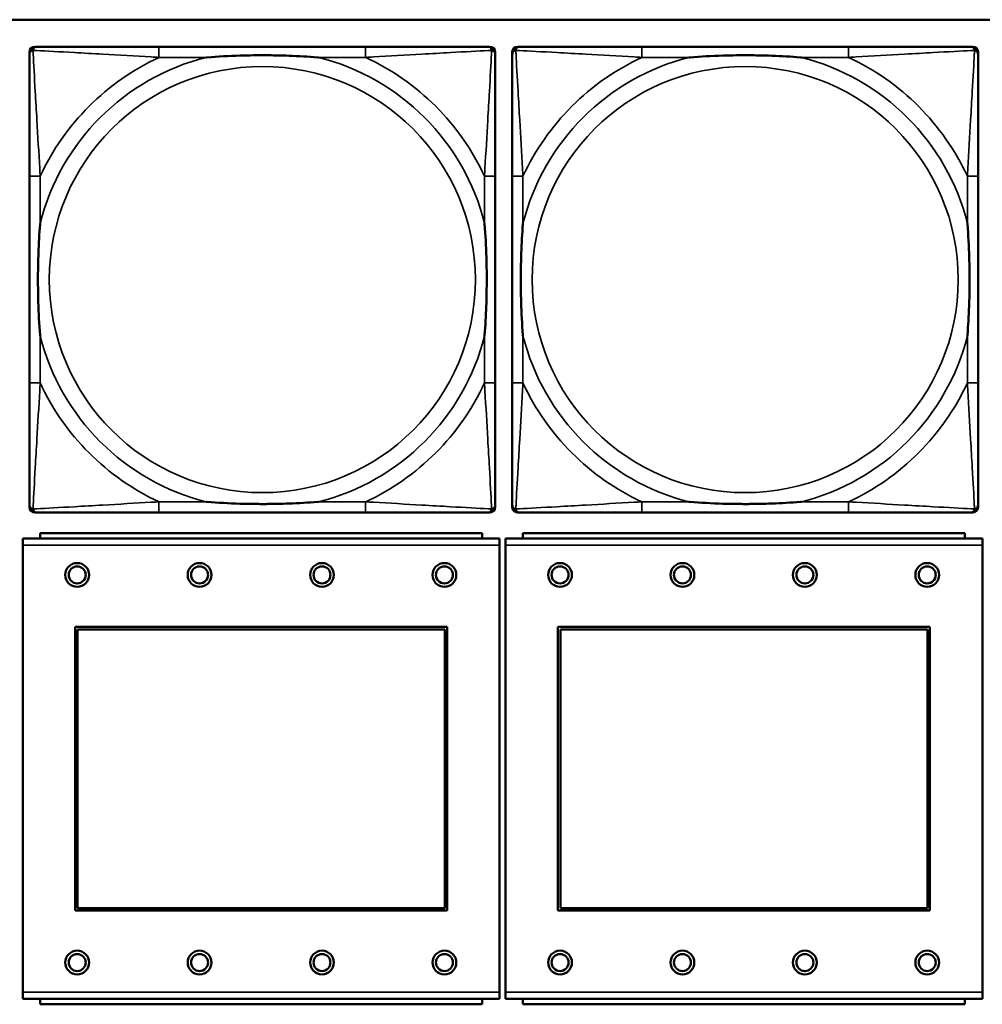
# Model space of a CAD drawing. Header units: inches. Extents: x 23.7 to 69.9, y 6 to 64.2.
# Tile 17 of 158: x 48.8 to 50.2, y 10.9 to 12.3. Entities that reach past the tile are written whole.
import ezdxf

# ---------------------------------------------------------------- set-up
doc = ezdxf.new("R2010")
doc.units = ezdxf.units.IN
doc.header["$MEASUREMENT"] = 0
doc.layers.add('Visible (ANSI)', color=7, linetype='Continuous', lineweight=50)
doc.layers.add('Visible Narrow (ANSI)', color=7, linetype='Continuous', lineweight=35)

msp = doc.modelspace()

# ---------------------------------------------------------------- linework, layer by layer
at = {"layer": 'Visible (ANSI)'}
for p, q in [((47.3347, 12.3368), (58.7487, 12.3368)), ((48.8025, 12.2971), (48.8065, 12.2971)), ((49.2891, 12.2971), (48.9852, 12.2971)), ((49.4679, 12.2971), (49.4718, 12.2971)), ((49.5125, 12.2971), (49.5165, 12.2971)), ((49.9991, 12.2971), (49.6952, 12.2971)), ((50.1779, 12.2971), (50.1818, 12.2971)), ((48.7946, 11.6199), (48.7946, 12.2892)), ((49.4797, 12.2892), (49.4797, 12.2853)), ((49.5046, 11.6199), (49.5046, 12.2892)), ((50.1897, 12.2892), (50.1897, 12.2853)), ((48.7947, 12.1065), (48.7947, 11.8026)), ((49.4797, 11.8026), (49.4797, 12.1065)), ((49.5047, 12.1065), (49.5047, 11.8026)), ((50.1897, 11.8026), (50.1897, 12.1065)), ((49.4797, 11.6239), (49.4797, 11.6199)), ((50.1897, 11.6239), (50.1897, 11.6199)), ((49.4718, 11.6121), (48.8025, 11.6121)), ((48.9852, 11.6121), (49.2891, 11.6121)), ((50.1818, 11.6121), (49.5125, 11.6121)), ((49.6952, 11.6121), (49.9991, 11.6121)), ((49.4859, 11.5739), (48.7849, 11.5739)), ((48.7849, 11.5639), (48.7849, 11.5739)), ((49.4604, 11.5819), (48.8104, 11.5819)), ((48.8104, 11.5739), (48.8104, 11.5819)), ((49.4604, 11.5819), (49.4604, 11.5739)), ((49.4859, 11.5739), (49.4859, 11.5639)), ((50.1959, 11.5739), (49.4949, 11.5739)), ((49.4949, 11.5639), (49.4949, 11.5739)), ((50.1704, 11.5819), (49.5204, 11.5819)), ((49.5204, 11.5739), (49.5204, 11.5819)), ((50.1704, 11.5819), (50.1704, 11.5739)), ((50.1959, 11.5739), (50.1959, 11.5639)), ((48.7849, 11.5639), (48.7849, 10.9069)), ((49.4859, 10.9069), (49.4859, 11.5639)), ((49.4949, 11.5639), (49.4949, 10.9069)), ((50.1959, 10.9069), (50.1959, 11.5639)), ((48.8619, 11.0269), (48.8619, 11.4439)), ((48.8619, 11.4439), (49.4089, 11.4439)), ((48.8655, 11.4403), (49.4053, 11.4403)), ((48.8655, 11.0305), (48.8655, 11.4403)), ((49.4053, 11.4403), (49.4053, 11.0305)), ((49.4089, 11.4439), (49.4089, 11.0269)), ((49.5719, 11.0269), (49.5719, 11.4439)), ((49.5719, 11.4439), (50.1189, 11.4439)), ((49.5755, 11.4403), (50.1153, 11.4403)), ((49.5755, 11.0305), (49.5755, 11.4403)), ((50.1153, 11.4403), (50.1153, 11.0305)), ((50.1189, 11.4439), (50.1189, 11.0269)), ((49.4089, 11.0269), (48.8619, 11.0269)), ((49.4053, 11.0305), (48.8655, 11.0305)), ((50.1189, 11.0269), (49.5719, 11.0269)), ((50.1153, 11.0305), (49.5755, 11.0305)), ((48.7849, 10.8969), (48.7849, 10.9069)), ((49.4859, 10.9069), (49.4859, 10.8969)), ((49.4949, 10.8969), (49.4949, 10.9069)), ((50.1959, 10.9069), (50.1959, 10.8969)), ((48.7849, 10.8969), (49.4859, 10.8969)), ((48.8104, 10.8969), (48.8104, 10.8889)), ((49.4604, 10.8889), (48.8104, 10.8889)), ((49.4604, 10.8889), (49.4604, 10.8969)), ((49.4949, 10.8969), (50.1959, 10.8969)), ((49.5204, 10.8969), (49.5204, 10.8889)), ((50.1704, 10.8889), (49.5204, 10.8889)), ((50.1704, 10.8889), (50.1704, 10.8969))]:
    msp.add_line(p, q, dxfattribs=at)
for centre, radius in [((48.8649, 11.5203), 0.0175), ((48.8649, 11.5203), 0.0125), ((49.0449, 11.5203), 0.0175), ((49.0449, 11.5203), 0.0125), ((49.2249, 11.5203), 0.0175), ((49.2249, 11.5203), 0.0125), ((49.4049, 11.5203), 0.0175), ((49.4049, 11.5203), 0.0125), ((49.5749, 11.5203), 0.0175), ((49.5749, 11.5203), 0.0125), ((49.7549, 11.5203), 0.0175), ((49.7549, 11.5203), 0.0125), ((49.9349, 11.5203), 0.0175), ((49.9349, 11.5203), 0.0125), ((50.1149, 11.5203), 0.0175), ((50.1149, 11.5203), 0.0125), ((48.8649, 10.9503), 0.0175), ((48.8649, 10.9503), 0.0125), ((49.0449, 10.9503), 0.0175), ((49.0449, 10.9503), 0.0125), ((49.2249, 10.9503), 0.0175), ((49.2249, 10.9503), 0.0125), ((49.4049, 10.9503), 0.0175), ((49.4049, 10.9503), 0.0125), ((49.5749, 10.9503), 0.0175), ((49.5749, 10.9503), 0.0125), ((49.7549, 10.9503), 0.0175), ((49.7549, 10.9503), 0.0125), ((49.9349, 10.9503), 0.0175), ((49.9349, 10.9503), 0.0125), ((50.1149, 10.9503), 0.0175), ((50.1149, 10.9503), 0.0125)]:
    msp.add_circle(centre, radius, dxfattribs=at)
for centre, radius, start, end in [((48.8025, 12.2892), 0.00787, 90, 180), ((48.8065, 12.2853), 0.0118, 90, 180), ((49.4679, 12.2853), 0.0118, 0, 90), ((49.4718, 12.2892), 0.00787, 0, 90), ((49.5125, 12.2892), 0.00787, 90, 180), ((49.5165, 12.2853), 0.0118, 90, 180), ((50.1779, 12.2853), 0.0118, 0, 90), ((50.1818, 12.2892), 0.00787, 0, 90), ((48.8025, 11.6199), 0.00787, 180, 270), ((48.8065, 11.6239), 0.0118, 180, 270), ((49.4679, 11.6239), 0.0118, 270, 360), ((49.4718, 11.6199), 0.00787, 270, 0), ((49.5125, 11.6199), 0.00787, 180, 270), ((49.5165, 11.6239), 0.0118, 180, 270), ((50.1779, 11.6239), 0.0118, 270, 360), ((50.1818, 11.6199), 0.00787, 270, 0)]:
    msp.add_arc(centre, radius, start, end, dxfattribs=at)
for points, knots in [([(48.9852, 12.2971), (48.9816, 12.2971), (48.978, 12.2971), (48.9744, 12.2971), (48.9412, 12.2971), (48.9075, 12.2971), (48.8767, 12.2971), (48.8497, 12.2971), (48.8242, 12.2971), (48.8107, 12.2971), (48.8091, 12.2971), (48.8077, 12.2971), (48.8065, 12.2971)], [0, 0, 0, 0, 0.0272471, 0.0272471, 0.0272471, 0.2790553, 0.2790553, 0.2790553, 0.4988354, 0.4988354, 0.4988354, 0.5252205, 0.5252205, 0.5252205, 0.5252205]), ([(49.4679, 12.2971), (49.453, 12.2971), (49.4114, 12.2971), (49.3707, 12.2971), (49.3442, 12.2971), (49.3164, 12.2971), (49.2891, 12.2971)], [-0.5252205, -0.5252205, -0.5252205, -0.5252205, -0.20743, -0.20743, -0.20743, 0, 0, 0, 0]), ([(49.6952, 12.2971), (49.6916, 12.2971), (49.688, 12.2971), (49.6844, 12.2971), (49.6512, 12.2971), (49.6175, 12.2971), (49.5867, 12.2971), (49.5597, 12.2971), (49.5342, 12.2971), (49.5207, 12.2971), (49.5191, 12.2971), (49.5177, 12.2971), (49.5165, 12.2971)], [0, 0, 0, 0, 0.0272471, 0.0272471, 0.0272471, 0.2790553, 0.2790553, 0.2790553, 0.4988354, 0.4988354, 0.4988354, 0.5252205, 0.5252205, 0.5252205, 0.5252205]), ([(50.1779, 12.2971), (50.163, 12.2971), (50.1214, 12.2971), (50.0807, 12.2971), (50.0542, 12.2971), (50.0264, 12.2971), (49.9991, 12.2971)], [-0.5252205, -0.5252205, -0.5252205, -0.5252205, -0.20743, -0.20743, -0.20743, 0, 0, 0, 0]), ([(48.7947, 12.2853), (48.7947, 12.2704), (48.7947, 12.2288), (48.7947, 12.1882), (48.7947, 12.1616), (48.7947, 12.1338), (48.7947, 12.1065)], [-0.5252205, -0.5252205, -0.5252205, -0.5252205, -0.20743, -0.20743, -0.20743, 0, 0, 0, 0]), ([(49.0544, 12.2813), (49.0549, 12.2814), (49.0553, 12.2814), (49.0718, 12.2827), (49.0879, 12.2835), (49.1108, 12.2842), (49.1175, 12.2844), (49.1267, 12.2845), (49.1292, 12.2845), (49.1332, 12.2845), (49.1348, 12.2845), (49.138, 12.2845), (49.1395, 12.2845), (49.1431, 12.2845), (49.1451, 12.2845), (49.1513, 12.2844), (49.1554, 12.2844), (49.1652, 12.2842), (49.1708, 12.284), (49.1905, 12.2833), (49.2046, 12.2825), (49.219, 12.2814), (49.2195, 12.2814), (49.2199, 12.2813)], [-0.416114, -0.416114, -0.416114, -0.416114, -0.4127691, -0.4127691, -0.2896446, -0.2896446, -0.2388934, -0.2388934, -0.2201881, -0.2201881, -0.2080204, -0.2080204, -0.196499, -0.196499, -0.1809939, -0.1809939, -0.149741, -0.149741, -0.1073162, -0.1073162, 0, 0, 0.0033356, 0.0033356, 0.0033356, 0.0033356]), ([(49.4797, 12.1065), (49.4797, 12.1101), (49.4797, 12.1137), (49.4797, 12.1173), (49.4797, 12.1505), (49.4797, 12.1842), (49.4797, 12.2151), (49.4797, 12.242), (49.4797, 12.2676), (49.4797, 12.281), (49.4797, 12.2826), (49.4797, 12.284), (49.4797, 12.2853)], [0, 0, 0, 0, 0.0272471, 0.0272471, 0.0272471, 0.2790553, 0.2790553, 0.2790553, 0.4988354, 0.4988354, 0.4988354, 0.5252205, 0.5252205, 0.5252205, 0.5252205]), ([(49.5047, 12.2853), (49.5047, 12.2704), (49.5047, 12.2288), (49.5047, 12.1882), (49.5047, 12.1616), (49.5047, 12.1338), (49.5047, 12.1065)], [-0.5252205, -0.5252205, -0.5252205, -0.5252205, -0.20743, -0.20743, -0.20743, 0, 0, 0, 0]), ([(49.7644, 12.2813), (49.7649, 12.2814), (49.7653, 12.2814), (49.7818, 12.2827), (49.7979, 12.2835), (49.8208, 12.2842), (49.8275, 12.2844), (49.8367, 12.2845), (49.8392, 12.2845), (49.8432, 12.2845), (49.8448, 12.2845), (49.848, 12.2845), (49.8495, 12.2845), (49.8531, 12.2845), (49.8551, 12.2845), (49.8613, 12.2844), (49.8654, 12.2844), (49.8752, 12.2842), (49.8808, 12.284), (49.9005, 12.2833), (49.9146, 12.2825), (49.929, 12.2814), (49.9295, 12.2814), (49.9299, 12.2813)], [-0.416114, -0.416114, -0.416114, -0.416114, -0.4127691, -0.4127691, -0.2896446, -0.2896446, -0.2388934, -0.2388934, -0.2201881, -0.2201881, -0.2080204, -0.2080204, -0.196499, -0.196499, -0.1809939, -0.1809939, -0.149741, -0.149741, -0.1073162, -0.1073162, 0, 0, 0.0033356, 0.0033356, 0.0033356, 0.0033356]), ([(50.1897, 12.1065), (50.1897, 12.1101), (50.1897, 12.1137), (50.1897, 12.1173), (50.1897, 12.1505), (50.1897, 12.1842), (50.1897, 12.2151), (50.1897, 12.242), (50.1897, 12.2676), (50.1897, 12.281), (50.1897, 12.2826), (50.1897, 12.284), (50.1897, 12.2853)], [0, 0, 0, 0, 0.0272471, 0.0272471, 0.0272471, 0.2790553, 0.2790553, 0.2790553, 0.4988354, 0.4988354, 0.4988354, 0.5252205, 0.5252205, 0.5252205, 0.5252205]), ([(48.8104, 11.8718), (48.8104, 11.8723), (48.8103, 11.8727), (48.8091, 11.8892), (48.8082, 11.9053), (48.8075, 11.9282), (48.8074, 11.9349), (48.8073, 11.9441), (48.8072, 11.9466), (48.8072, 11.9507), (48.8072, 11.9523), (48.8072, 11.9554), (48.8072, 11.9569), (48.8072, 11.9605), (48.8072, 11.9625), (48.8073, 11.9687), (48.8074, 11.9728), (48.8076, 11.9826), (48.8077, 11.9882), (48.8085, 12.0079), (48.8092, 12.022), (48.8103, 12.0365), (48.8104, 12.0369), (48.8104, 12.0373)], [-0.416114, -0.416114, -0.416114, -0.416114, -0.4127691, -0.4127691, -0.2896446, -0.2896446, -0.2388934, -0.2388934, -0.2201881, -0.2201881, -0.2080204, -0.2080204, -0.196499, -0.196499, -0.1809939, -0.1809939, -0.149741, -0.149741, -0.1073162, -0.1073162, 0, 0, 0.0033356, 0.0033356, 0.0033356, 0.0033356]), ([(49.4639, 12.0373), (49.464, 12.0369), (49.464, 12.0365), (49.4652, 12.0199), (49.4661, 12.0039), (49.4668, 11.9809), (49.467, 11.9742), (49.4671, 11.9651), (49.4671, 11.9626), (49.4671, 11.9585), (49.4671, 11.9569), (49.4671, 11.9538), (49.4671, 11.9522), (49.4671, 11.9487), (49.4671, 11.9466), (49.467, 11.9405), (49.467, 11.9363), (49.4668, 11.9266), (49.4666, 11.921), (49.4659, 11.9012), (49.4651, 11.8872), (49.464, 11.8727), (49.464, 11.8723), (49.4639, 11.8718)], [-0.416114, -0.416114, -0.416114, -0.416114, -0.4127691, -0.4127691, -0.2896446, -0.2896446, -0.2388934, -0.2388934, -0.2201881, -0.2201881, -0.2080204, -0.2080204, -0.196499, -0.196499, -0.1809939, -0.1809939, -0.149741, -0.149741, -0.1073162, -0.1073162, 0, 0, 0.0033356, 0.0033356, 0.0033356, 0.0033356]), ([(49.5204, 11.8718), (49.5204, 11.8723), (49.5203, 11.8727), (49.5191, 11.8892), (49.5182, 11.9053), (49.5175, 11.9282), (49.5174, 11.9349), (49.5173, 11.9441), (49.5172, 11.9466), (49.5172, 11.9507), (49.5172, 11.9523), (49.5172, 11.9554), (49.5172, 11.9569), (49.5172, 11.9605), (49.5172, 11.9625), (49.5173, 11.9687), (49.5174, 11.9728), (49.5176, 11.9826), (49.5177, 11.9882), (49.5185, 12.0079), (49.5192, 12.022), (49.5203, 12.0365), (49.5204, 12.0369), (49.5204, 12.0373)], [-0.416114, -0.416114, -0.416114, -0.416114, -0.4127691, -0.4127691, -0.2896446, -0.2896446, -0.2388934, -0.2388934, -0.2201881, -0.2201881, -0.2080204, -0.2080204, -0.196499, -0.196499, -0.1809939, -0.1809939, -0.149741, -0.149741, -0.1073162, -0.1073162, 0, 0, 0.0033356, 0.0033356, 0.0033356, 0.0033356]), ([(50.1739, 12.0373), (50.174, 12.0369), (50.174, 12.0365), (50.1752, 12.0199), (50.1761, 12.0039), (50.1768, 11.9809), (50.177, 11.9742), (50.1771, 11.9651), (50.1771, 11.9626), (50.1771, 11.9585), (50.1771, 11.9569), (50.1771, 11.9538), (50.1771, 11.9522), (50.1771, 11.9487), (50.1771, 11.9466), (50.177, 11.9405), (50.177, 11.9363), (50.1768, 11.9266), (50.1766, 11.921), (50.1759, 11.9012), (50.1751, 11.8872), (50.174, 11.8727), (50.174, 11.8723), (50.1739, 11.8718)], [-0.416114, -0.416114, -0.416114, -0.416114, -0.4127691, -0.4127691, -0.2896446, -0.2896446, -0.2388934, -0.2388934, -0.2201881, -0.2201881, -0.2080204, -0.2080204, -0.196499, -0.196499, -0.1809939, -0.1809939, -0.149741, -0.149741, -0.1073162, -0.1073162, 0, 0, 0.0033356, 0.0033356, 0.0033356, 0.0033356]), ([(48.7947, 11.8026), (48.7947, 11.7754), (48.7947, 11.7475), (48.7947, 11.721), (48.7947, 11.6804), (48.7947, 11.6388), (48.7947, 11.6239)], [3.9382945, 3.9382945, 3.9382945, 3.9382945, 4.1457245, 4.1457245, 4.1457245, 4.463515, 4.463515, 4.463515, 4.463515]), ([(49.4797, 11.6239), (49.4797, 11.6388), (49.4797, 11.6804), (49.4797, 11.721), (49.4797, 11.7475), (49.4797, 11.7754), (49.4797, 11.8026)], [-0.5252205, -0.5252205, -0.5252205, -0.5252205, -0.20743, -0.20743, -0.20743, 0, 0, 0, 0]), ([(49.5047, 11.8026), (49.5047, 11.7754), (49.5047, 11.7475), (49.5047, 11.721), (49.5047, 11.6804), (49.5047, 11.6388), (49.5047, 11.6239)], [3.9382945, 3.9382945, 3.9382945, 3.9382945, 4.1457245, 4.1457245, 4.1457245, 4.463515, 4.463515, 4.463515, 4.463515]), ([(50.1897, 11.6239), (50.1897, 11.6388), (50.1897, 11.6804), (50.1897, 11.721), (50.1897, 11.7475), (50.1897, 11.7754), (50.1897, 11.8026)], [-0.5252205, -0.5252205, -0.5252205, -0.5252205, -0.20743, -0.20743, -0.20743, 0, 0, 0, 0]), ([(49.2199, 11.6278), (49.2195, 11.6278), (49.219, 11.6277), (49.2046, 11.6267), (49.1905, 11.6259), (49.1708, 11.6251), (49.1652, 11.625), (49.1554, 11.6248), (49.1513, 11.6247), (49.1451, 11.6247), (49.1431, 11.6246), (49.1395, 11.6246), (49.138, 11.6246), (49.1348, 11.6246), (49.1332, 11.6246), (49.1292, 11.6247), (49.1267, 11.6247), (49.1175, 11.6248), (49.1108, 11.6249), (49.0879, 11.6256), (49.0718, 11.6265), (49.0553, 11.6277), (49.0549, 11.6278), (49.0544, 11.6278)], [-0.4149464, -0.4149464, -0.4149464, -0.4149464, -0.41162, -0.41162, -0.3046026, -0.3046026, -0.2622958, -0.2622958, -0.23113, -0.23113, -0.215668, -0.215668, -0.2041787, -0.2041787, -0.1920448, -0.1920448, -0.1733916, -0.1733916, -0.1227817, -0.1227817, 0, 0, 0.0033356, 0.0033356, 0.0033356, 0.0033356]), ([(49.9299, 11.6278), (49.9295, 11.6278), (49.929, 11.6277), (49.9146, 11.6267), (49.9005, 11.6259), (49.8808, 11.6251), (49.8752, 11.625), (49.8654, 11.6248), (49.8613, 11.6247), (49.8551, 11.6247), (49.8531, 11.6246), (49.8495, 11.6246), (49.848, 11.6246), (49.8448, 11.6246), (49.8432, 11.6246), (49.8392, 11.6247), (49.8367, 11.6247), (49.8275, 11.6248), (49.8208, 11.6249), (49.7979, 11.6256), (49.7818, 11.6265), (49.7653, 11.6277), (49.7649, 11.6278), (49.7644, 11.6278)], [-0.4149464, -0.4149464, -0.4149464, -0.4149464, -0.41162, -0.41162, -0.3046026, -0.3046026, -0.2622958, -0.2622958, -0.23113, -0.23113, -0.215668, -0.215668, -0.2041787, -0.2041787, -0.1920448, -0.1920448, -0.1733916, -0.1733916, -0.1227817, -0.1227817, 0, 0, 0.0033356, 0.0033356, 0.0033356, 0.0033356]), ([(48.8065, 11.6121), (48.8214, 11.6121), (48.863, 11.6121), (48.9036, 11.6121), (48.9301, 11.6121), (48.958, 11.6121), (48.9852, 11.6121)], [-0.5252205, -0.5252205, -0.5252205, -0.5252205, -0.20743, -0.20743, -0.20743, 0, 0, 0, 0]), ([(49.2891, 11.6121), (49.3164, 11.6121), (49.3442, 11.6121), (49.3707, 11.6121), (49.4114, 11.6121), (49.453, 11.6121), (49.4679, 11.6121)], [3.9382945, 3.9382945, 3.9382945, 3.9382945, 4.1457245, 4.1457245, 4.1457245, 4.463515, 4.463515, 4.463515, 4.463515]), ([(49.5165, 11.6121), (49.5314, 11.6121), (49.573, 11.6121), (49.6136, 11.6121), (49.6401, 11.6121), (49.668, 11.6121), (49.6952, 11.6121)], [-0.5252205, -0.5252205, -0.5252205, -0.5252205, -0.20743, -0.20743, -0.20743, 0, 0, 0, 0]), ([(49.9991, 11.6121), (50.0264, 11.6121), (50.0542, 11.6121), (50.0807, 11.6121), (50.1214, 11.6121), (50.163, 11.6121), (50.1779, 11.6121)], [3.9382945, 3.9382945, 3.9382945, 3.9382945, 4.1457245, 4.1457245, 4.1457245, 4.463515, 4.463515, 4.463515, 4.463515])]:
    msp.add_open_spline(points, degree=3, knots=knots, dxfattribs=at)
at = {"layer": 'Visible Narrow (ANSI)'}
for p, q in [((48.9852, 12.2971), (48.9852, 12.2813)), ((49.2891, 12.2971), (49.2891, 12.2813)), ((49.6952, 12.2971), (49.6952, 12.2813)), ((49.9991, 12.2971), (49.9991, 12.2813)), ((48.9852, 12.2813), (49.0544, 12.2813)), ((49.2199, 12.2813), (49.2891, 12.2813)), ((49.6952, 12.2813), (49.7644, 12.2813)), ((49.9299, 12.2813), (49.9991, 12.2813)), ((48.8104, 12.1065), (48.7947, 12.1065)), ((48.8104, 12.0373), (48.8104, 12.1065)), ((49.4797, 12.1065), (49.4639, 12.1065)), ((49.4639, 12.1065), (49.4639, 12.0373)), ((49.5204, 12.1065), (49.5047, 12.1065)), ((49.5204, 12.0373), (49.5204, 12.1065)), ((50.1897, 12.1065), (50.1739, 12.1065)), ((50.1739, 12.1065), (50.1739, 12.0373)), ((48.8104, 11.8026), (48.8104, 11.8718)), ((49.4639, 11.8718), (49.4639, 11.8026)), ((49.5204, 11.8026), (49.5204, 11.8718)), ((50.1739, 11.8718), (50.1739, 11.8026)), ((48.8104, 11.8026), (48.7947, 11.8026)), ((49.4797, 11.8026), (49.4639, 11.8026)), ((49.5204, 11.8026), (49.5047, 11.8026)), ((50.1897, 11.8026), (50.1739, 11.8026)), ((48.9852, 11.6278), (48.9852, 11.6121)), ((49.0544, 11.6278), (48.9852, 11.6278)), ((49.2891, 11.6278), (49.2199, 11.6278)), ((49.2891, 11.6278), (49.2891, 11.6121)), ((49.6952, 11.6278), (49.6952, 11.6121)), ((49.7644, 11.6278), (49.6952, 11.6278)), ((49.9991, 11.6278), (49.9299, 11.6278)), ((49.9991, 11.6278), (49.9991, 11.6121)), ((48.7849, 11.5639), (49.4859, 11.5639)), ((49.4949, 11.5639), (50.1959, 11.5639)), ((49.4859, 10.9069), (48.7849, 10.9069)), ((50.1959, 10.9069), (49.4949, 10.9069))]:
    msp.add_line(p, q, dxfattribs=at)
for centre in [(49.1372, 11.9546), (49.8472, 11.9546)]:
    msp.add_circle(centre, 0.3133, dxfattribs=at)
for centre, radius, start, end in [((49.1372, 11.9546), 0.3371, 104.2103, 165.7897), ((49.1372, 11.9546), 0.3604, 114.9407, 155.0593), ((49.1372, 11.9546), 0.3371, 14.2103, 75.7897), ((49.1372, 11.9546), 0.3604, 24.9407, 65.0593), ((49.8472, 11.9546), 0.3371, 104.2103, 165.7897), ((49.8472, 11.9546), 0.3604, 114.9407, 155.0593), ((49.8472, 11.9546), 0.3371, 14.2103, 75.7897), ((49.8472, 11.9546), 0.3604, 24.9407, 65.0593), ((49.1372, 11.9546), 0.3371, 194.2103, 255.7897), ((49.1372, 11.9546), 0.3371, 284.2103, 345.7897), ((49.8472, 11.9546), 0.3371, 194.2103, 255.7897), ((49.8472, 11.9546), 0.3371, 284.2103, 345.7897), ((49.1372, 11.9546), 0.3604, 204.9407, 245.0593), ((49.1372, 11.9546), 0.3604, 294.9407, 335.0593), ((49.8472, 11.9546), 0.3604, 204.9407, 245.0593), ((49.8472, 11.9546), 0.3604, 294.9407, 335.0593)]:
    msp.add_arc(centre, radius, start, end, dxfattribs=at)
for points, knots in [([(48.7999, 12.2918), (48.8001, 12.2924), (48.8003, 12.2929), (48.8009, 12.294), (48.8012, 12.2945), (48.8018, 12.2952), (48.8021, 12.2954), (48.8025, 12.2958), (48.8026, 12.2959), (48.803, 12.2961), (48.8032, 12.2963), (48.8039, 12.2966), (48.8043, 12.2968), (48.8053, 12.297), (48.8059, 12.2971), (48.8065, 12.2971)], [-0.00012419, -0.00012419, -0.00012419, -0.00012419, 0.00449537, 0.00449537, 0.00977487, 0.00977487, 0.01307456, 0.01307456, 0.0147244, 0.0147244, 0.01736415, 0.01736415, 0.02158775, 0.02158775, 0.02627331, 0.02627331, 0.02627331, 0.02627331]), ([(49.4679, 12.2971), (49.4685, 12.2971), (49.469, 12.297), (49.47, 12.2968), (49.4705, 12.2966), (49.4711, 12.2963), (49.4714, 12.2961), (49.4717, 12.2959), (49.4719, 12.2958), (49.4723, 12.2954), (49.4725, 12.2952), (49.4731, 12.2945), (49.4735, 12.294), (49.474, 12.2929), (49.4742, 12.2924), (49.4744, 12.2918)], [-0.02627331, -0.02627331, -0.02627331, -0.02627331, -0.02158775, -0.02158775, -0.01736415, -0.01736415, -0.0147244, -0.0147244, -0.01307456, -0.01307456, -0.00977487, -0.00977487, -0.00449537, -0.00449537, 0.00012419, 0.00012419, 0.00012419, 0.00012419]), ([(49.5099, 12.2918), (49.5101, 12.2924), (49.5103, 12.2929), (49.5109, 12.294), (49.5112, 12.2945), (49.5118, 12.2952), (49.5121, 12.2954), (49.5125, 12.2958), (49.5126, 12.2959), (49.513, 12.2961), (49.5132, 12.2963), (49.5139, 12.2966), (49.5143, 12.2968), (49.5153, 12.297), (49.5159, 12.2971), (49.5165, 12.2971)], [-0.00012419, -0.00012419, -0.00012419, -0.00012419, 0.00449537, 0.00449537, 0.00977487, 0.00977487, 0.01307456, 0.01307456, 0.0147244, 0.0147244, 0.01736415, 0.01736415, 0.02158775, 0.02158775, 0.02627331, 0.02627331, 0.02627331, 0.02627331]), ([(50.1779, 12.2971), (50.1785, 12.2971), (50.179, 12.297), (50.18, 12.2968), (50.1805, 12.2966), (50.1811, 12.2963), (50.1814, 12.2961), (50.1817, 12.2959), (50.1819, 12.2958), (50.1823, 12.2954), (50.1825, 12.2952), (50.1831, 12.2945), (50.1835, 12.294), (50.184, 12.2929), (50.1842, 12.2924), (50.1844, 12.2918)], [-0.02627331, -0.02627331, -0.02627331, -0.02627331, -0.02158775, -0.02158775, -0.01736415, -0.01736415, -0.0147244, -0.0147244, -0.01307456, -0.01307456, -0.00977487, -0.00977487, -0.00449537, -0.00449537, 0.00012419, 0.00012419, 0.00012419, 0.00012419]), ([(48.7947, 12.2853), (48.7947, 12.2859), (48.7947, 12.2865), (48.795, 12.2874), (48.7951, 12.2879), (48.7955, 12.2885), (48.7956, 12.2888), (48.7959, 12.2891), (48.796, 12.2893), (48.7963, 12.2897), (48.7966, 12.2899), (48.7973, 12.2906), (48.7978, 12.2909), (48.7988, 12.2914), (48.7994, 12.2916), (48.7999, 12.2918)], [-0.02627331, -0.02627331, -0.02627331, -0.02627331, -0.02158775, -0.02158775, -0.01736415, -0.01736415, -0.0147244, -0.0147244, -0.01307456, -0.01307456, -0.00977487, -0.00977487, -0.00449537, -0.00449537, 0.00012419, 0.00012419, 0.00012419, 0.00012419]), ([(48.8104, 12.1065), (48.8102, 12.1103), (48.81, 12.1141), (48.8085, 12.1414), (48.807, 12.1656), (48.8048, 12.2034), (48.804, 12.2175), (48.802, 12.2527), (48.8009, 12.2728), (48.8001, 12.2883), (48.8, 12.2901), (48.7999, 12.2918)], [0, 0, 0, 0, 0.0278591, 0.0278591, 0.201273, 0.201273, 0.3066357, 0.3066357, 0.475216, 0.475216, 0.5007189, 0.5007189, 0.5007189, 0.5007189]), ([(48.7999, 12.2918), (48.8016, 12.2917), (48.8035, 12.2916), (48.8189, 12.2908), (48.839, 12.2897), (48.8743, 12.2877), (48.8883, 12.2869), (48.9261, 12.2847), (48.9503, 12.2833), (48.9777, 12.2818), (48.9815, 12.2816), (48.9852, 12.2813)], [-0.5007189, -0.5007189, -0.5007189, -0.5007189, -0.475216, -0.475216, -0.3066357, -0.3066357, -0.201273, -0.201273, -0.0278591, -0.0278591, 0, 0, 0, 0]), ([(49.2891, 12.2813), (49.2929, 12.2816), (49.2967, 12.2818), (49.324, 12.2833), (49.3482, 12.2847), (49.386, 12.2869), (49.4001, 12.2877), (49.4353, 12.2897), (49.4554, 12.2908), (49.4709, 12.2916), (49.4727, 12.2917), (49.4744, 12.2918)], [0, 0, 0, 0, 0.0278591, 0.0278591, 0.201273, 0.201273, 0.3066357, 0.3066357, 0.475216, 0.475216, 0.5007189, 0.5007189, 0.5007189, 0.5007189]), ([(49.4744, 12.2918), (49.4743, 12.2901), (49.4742, 12.2883), (49.4734, 12.2728), (49.4723, 12.2527), (49.4703, 12.2175), (49.4695, 12.2034), (49.4673, 12.1656), (49.4659, 12.1414), (49.4643, 12.1141), (49.4641, 12.1103), (49.4639, 12.1065)], [-0.5007189, -0.5007189, -0.5007189, -0.5007189, -0.475216, -0.475216, -0.3066357, -0.3066357, -0.201273, -0.201273, -0.0278591, -0.0278591, 0, 0, 0, 0]), ([(49.4744, 12.2918), (49.475, 12.2916), (49.4755, 12.2914), (49.4766, 12.2909), (49.4771, 12.2906), (49.4778, 12.2899), (49.478, 12.2897), (49.4784, 12.2893), (49.4785, 12.2891), (49.4787, 12.2888), (49.4789, 12.2885), (49.4792, 12.2879), (49.4794, 12.2874), (49.4796, 12.2865), (49.4797, 12.2859), (49.4797, 12.2853)], [-0.00012419, -0.00012419, -0.00012419, -0.00012419, 0.00449537, 0.00449537, 0.00977487, 0.00977487, 0.01307456, 0.01307456, 0.0147244, 0.0147244, 0.01736415, 0.01736415, 0.02158775, 0.02158775, 0.02627331, 0.02627331, 0.02627331, 0.02627331]), ([(49.5047, 12.2853), (49.5047, 12.2859), (49.5047, 12.2865), (49.505, 12.2874), (49.5051, 12.2879), (49.5055, 12.2885), (49.5056, 12.2888), (49.5059, 12.2891), (49.506, 12.2893), (49.5063, 12.2897), (49.5066, 12.2899), (49.5073, 12.2906), (49.5078, 12.2909), (49.5088, 12.2914), (49.5094, 12.2916), (49.5099, 12.2918)], [-0.02627331, -0.02627331, -0.02627331, -0.02627331, -0.02158775, -0.02158775, -0.01736415, -0.01736415, -0.0147244, -0.0147244, -0.01307456, -0.01307456, -0.00977487, -0.00977487, -0.00449537, -0.00449537, 0.00012419, 0.00012419, 0.00012419, 0.00012419]), ([(49.5204, 12.1065), (49.5202, 12.1103), (49.52, 12.1141), (49.5185, 12.1414), (49.517, 12.1656), (49.5148, 12.2034), (49.514, 12.2175), (49.512, 12.2527), (49.5109, 12.2728), (49.5101, 12.2883), (49.51, 12.2901), (49.5099, 12.2918)], [0, 0, 0, 0, 0.0278591, 0.0278591, 0.201273, 0.201273, 0.3066357, 0.3066357, 0.475216, 0.475216, 0.5007189, 0.5007189, 0.5007189, 0.5007189]), ([(49.5099, 12.2918), (49.5116, 12.2917), (49.5135, 12.2916), (49.5289, 12.2908), (49.549, 12.2897), (49.5843, 12.2877), (49.5983, 12.2869), (49.6361, 12.2847), (49.6603, 12.2833), (49.6877, 12.2818), (49.6915, 12.2816), (49.6952, 12.2813)], [-0.5007189, -0.5007189, -0.5007189, -0.5007189, -0.475216, -0.475216, -0.3066357, -0.3066357, -0.201273, -0.201273, -0.0278591, -0.0278591, 0, 0, 0, 0]), ([(49.9991, 12.2813), (50.0029, 12.2816), (50.0067, 12.2818), (50.034, 12.2833), (50.0582, 12.2847), (50.096, 12.2869), (50.1101, 12.2877), (50.1453, 12.2897), (50.1654, 12.2908), (50.1809, 12.2916), (50.1827, 12.2917), (50.1844, 12.2918)], [0, 0, 0, 0, 0.0278591, 0.0278591, 0.201273, 0.201273, 0.3066357, 0.3066357, 0.475216, 0.475216, 0.5007189, 0.5007189, 0.5007189, 0.5007189]), ([(50.1844, 12.2918), (50.1843, 12.2901), (50.1842, 12.2883), (50.1834, 12.2728), (50.1823, 12.2527), (50.1803, 12.2175), (50.1795, 12.2034), (50.1773, 12.1656), (50.1759, 12.1414), (50.1743, 12.1141), (50.1741, 12.1103), (50.1739, 12.1065)], [-0.5007189, -0.5007189, -0.5007189, -0.5007189, -0.475216, -0.475216, -0.3066357, -0.3066357, -0.201273, -0.201273, -0.0278591, -0.0278591, 0, 0, 0, 0]), ([(50.1844, 12.2918), (50.185, 12.2916), (50.1855, 12.2914), (50.1866, 12.2909), (50.1871, 12.2906), (50.1878, 12.2899), (50.188, 12.2897), (50.1884, 12.2893), (50.1885, 12.2891), (50.1887, 12.2888), (50.1889, 12.2885), (50.1892, 12.2879), (50.1894, 12.2874), (50.1896, 12.2865), (50.1897, 12.2859), (50.1897, 12.2853)], [-0.00012419, -0.00012419, -0.00012419, -0.00012419, 0.00449537, 0.00449537, 0.00977487, 0.00977487, 0.01307456, 0.01307456, 0.0147244, 0.0147244, 0.01736415, 0.01736415, 0.02158775, 0.02158775, 0.02627331, 0.02627331, 0.02627331, 0.02627331]), ([(48.7999, 11.6173), (48.8, 11.619), (48.8001, 11.6209), (48.8009, 11.6363), (48.802, 11.6564), (48.804, 11.6917), (48.8048, 11.7057), (48.807, 11.7436), (48.8085, 11.7677), (48.81, 11.7951), (48.8102, 11.7989), (48.8104, 11.8026)], [-4.4390134, -4.4390134, -4.4390134, -4.4390134, -4.4135105, -4.4135105, -4.2449302, -4.2449302, -4.1395675, -4.1395675, -3.9661536, -3.9661536, -3.9382945, -3.9382945, -3.9382945, -3.9382945]), ([(49.4639, 11.8026), (49.4641, 11.7989), (49.4643, 11.7951), (49.4659, 11.7677), (49.4673, 11.7436), (49.4695, 11.7057), (49.4703, 11.6917), (49.4723, 11.6564), (49.4734, 11.6363), (49.4742, 11.6209), (49.4743, 11.619), (49.4744, 11.6173)], [0, 0, 0, 0, 0.0278591, 0.0278591, 0.201273, 0.201273, 0.3066357, 0.3066357, 0.475216, 0.475216, 0.5007189, 0.5007189, 0.5007189, 0.5007189]), ([(49.5099, 11.6173), (49.51, 11.619), (49.5101, 11.6209), (49.5109, 11.6363), (49.512, 11.6564), (49.514, 11.6917), (49.5148, 11.7057), (49.517, 11.7436), (49.5185, 11.7677), (49.52, 11.7951), (49.5202, 11.7989), (49.5204, 11.8026)], [-4.4390134, -4.4390134, -4.4390134, -4.4390134, -4.4135105, -4.4135105, -4.2449302, -4.2449302, -4.1395675, -4.1395675, -3.9661536, -3.9661536, -3.9382945, -3.9382945, -3.9382945, -3.9382945]), ([(50.1739, 11.8026), (50.1741, 11.7989), (50.1743, 11.7951), (50.1759, 11.7677), (50.1773, 11.7436), (50.1795, 11.7057), (50.1803, 11.6917), (50.1823, 11.6564), (50.1834, 11.6363), (50.1842, 11.6209), (50.1843, 11.619), (50.1844, 11.6173)], [0, 0, 0, 0, 0.0278591, 0.0278591, 0.201273, 0.201273, 0.3066357, 0.3066357, 0.475216, 0.475216, 0.5007189, 0.5007189, 0.5007189, 0.5007189]), ([(48.9852, 11.6278), (48.9815, 11.6276), (48.9777, 11.6274), (48.9503, 11.6259), (48.9261, 11.6244), (48.8883, 11.6222), (48.8743, 11.6214), (48.839, 11.6194), (48.8189, 11.6183), (48.8035, 11.6175), (48.8016, 11.6174), (48.7999, 11.6173)], [0, 0, 0, 0, 0.0278591, 0.0278591, 0.201273, 0.201273, 0.3066357, 0.3066357, 0.475216, 0.475216, 0.5007189, 0.5007189, 0.5007189, 0.5007189]), ([(49.4744, 11.6173), (49.4727, 11.6174), (49.4709, 11.6175), (49.4554, 11.6183), (49.4353, 11.6194), (49.4001, 11.6214), (49.386, 11.6222), (49.3482, 11.6244), (49.324, 11.6259), (49.2967, 11.6274), (49.2929, 11.6276), (49.2891, 11.6278)], [-4.4390134, -4.4390134, -4.4390134, -4.4390134, -4.4135105, -4.4135105, -4.2449302, -4.2449302, -4.1395675, -4.1395675, -3.9661536, -3.9661536, -3.9382945, -3.9382945, -3.9382945, -3.9382945]), ([(49.6952, 11.6278), (49.6915, 11.6276), (49.6877, 11.6274), (49.6603, 11.6259), (49.6361, 11.6244), (49.5983, 11.6222), (49.5843, 11.6214), (49.549, 11.6194), (49.5289, 11.6183), (49.5135, 11.6175), (49.5116, 11.6174), (49.5099, 11.6173)], [0, 0, 0, 0, 0.0278591, 0.0278591, 0.201273, 0.201273, 0.3066357, 0.3066357, 0.475216, 0.475216, 0.5007189, 0.5007189, 0.5007189, 0.5007189]), ([(50.1844, 11.6173), (50.1827, 11.6174), (50.1809, 11.6175), (50.1654, 11.6183), (50.1453, 11.6194), (50.1101, 11.6214), (50.096, 11.6222), (50.0582, 11.6244), (50.034, 11.6259), (50.0067, 11.6274), (50.0029, 11.6276), (49.9991, 11.6278)], [-4.4390134, -4.4390134, -4.4390134, -4.4390134, -4.4135105, -4.4135105, -4.2449302, -4.2449302, -4.1395675, -4.1395675, -3.9661536, -3.9661536, -3.9382945, -3.9382945, -3.9382945, -3.9382945]), ([(48.7999, 11.6173), (48.7994, 11.6175), (48.7988, 11.6177), (48.7978, 11.6183), (48.7973, 11.6186), (48.7966, 11.6192), (48.7963, 11.6195), (48.796, 11.6199), (48.7959, 11.62), (48.7956, 11.6204), (48.7955, 11.6206), (48.7951, 11.6213), (48.795, 11.6217), (48.7947, 11.6227), (48.7947, 11.6233), (48.7947, 11.6239)], [-0.00012419, -0.00012419, -0.00012419, -0.00012419, 0.00449537, 0.00449537, 0.00977487, 0.00977487, 0.01307456, 0.01307456, 0.0147244, 0.0147244, 0.01736415, 0.01736415, 0.02158775, 0.02158775, 0.02627331, 0.02627331, 0.02627331, 0.02627331]), ([(48.8065, 11.6121), (48.8059, 11.6121), (48.8053, 11.6121), (48.8043, 11.6124), (48.8039, 11.6125), (48.8032, 11.6129), (48.803, 11.613), (48.8026, 11.6133), (48.8025, 11.6134), (48.8021, 11.6137), (48.8018, 11.614), (48.8012, 11.6147), (48.8009, 11.6152), (48.8003, 11.6162), (48.8001, 11.6168), (48.7999, 11.6173)], [-0.02627331, -0.02627331, -0.02627331, -0.02627331, -0.02158775, -0.02158775, -0.01736415, -0.01736415, -0.0147244, -0.0147244, -0.01307456, -0.01307456, -0.00977487, -0.00977487, -0.00449537, -0.00449537, 0.00012419, 0.00012419, 0.00012419, 0.00012419]), ([(49.4744, 11.6173), (49.4742, 11.6168), (49.474, 11.6162), (49.4735, 11.6152), (49.4731, 11.6147), (49.4725, 11.614), (49.4723, 11.6137), (49.4719, 11.6134), (49.4717, 11.6133), (49.4714, 11.613), (49.4711, 11.6129), (49.4705, 11.6125), (49.47, 11.6124), (49.469, 11.6121), (49.4685, 11.6121), (49.4679, 11.6121)], [-0.00012419, -0.00012419, -0.00012419, -0.00012419, 0.00449537, 0.00449537, 0.00977487, 0.00977487, 0.01307456, 0.01307456, 0.0147244, 0.0147244, 0.01736415, 0.01736415, 0.02158775, 0.02158775, 0.02627331, 0.02627331, 0.02627331, 0.02627331]), ([(49.4797, 11.6239), (49.4797, 11.6233), (49.4796, 11.6227), (49.4794, 11.6217), (49.4792, 11.6213), (49.4789, 11.6206), (49.4787, 11.6204), (49.4785, 11.62), (49.4784, 11.6199), (49.478, 11.6195), (49.4778, 11.6192), (49.4771, 11.6186), (49.4766, 11.6183), (49.4755, 11.6177), (49.475, 11.6175), (49.4744, 11.6173)], [-0.02627331, -0.02627331, -0.02627331, -0.02627331, -0.02158775, -0.02158775, -0.01736415, -0.01736415, -0.0147244, -0.0147244, -0.01307456, -0.01307456, -0.00977487, -0.00977487, -0.00449537, -0.00449537, 0.00012419, 0.00012419, 0.00012419, 0.00012419]), ([(49.5099, 11.6173), (49.5094, 11.6175), (49.5088, 11.6177), (49.5078, 11.6183), (49.5073, 11.6186), (49.5066, 11.6192), (49.5063, 11.6195), (49.506, 11.6199), (49.5059, 11.62), (49.5056, 11.6204), (49.5055, 11.6206), (49.5051, 11.6213), (49.505, 11.6217), (49.5047, 11.6227), (49.5047, 11.6233), (49.5047, 11.6239)], [-0.00012419, -0.00012419, -0.00012419, -0.00012419, 0.00449537, 0.00449537, 0.00977487, 0.00977487, 0.01307456, 0.01307456, 0.0147244, 0.0147244, 0.01736415, 0.01736415, 0.02158775, 0.02158775, 0.02627331, 0.02627331, 0.02627331, 0.02627331]), ([(49.5165, 11.6121), (49.5159, 11.6121), (49.5153, 11.6121), (49.5143, 11.6124), (49.5139, 11.6125), (49.5132, 11.6129), (49.513, 11.613), (49.5126, 11.6133), (49.5125, 11.6134), (49.5121, 11.6137), (49.5118, 11.614), (49.5112, 11.6147), (49.5109, 11.6152), (49.5103, 11.6162), (49.5101, 11.6168), (49.5099, 11.6173)], [-0.02627331, -0.02627331, -0.02627331, -0.02627331, -0.02158775, -0.02158775, -0.01736415, -0.01736415, -0.0147244, -0.0147244, -0.01307456, -0.01307456, -0.00977487, -0.00977487, -0.00449537, -0.00449537, 0.00012419, 0.00012419, 0.00012419, 0.00012419]), ([(50.1844, 11.6173), (50.1842, 11.6168), (50.184, 11.6162), (50.1835, 11.6152), (50.1831, 11.6147), (50.1825, 11.614), (50.1823, 11.6137), (50.1819, 11.6134), (50.1817, 11.6133), (50.1814, 11.613), (50.1811, 11.6129), (50.1805, 11.6125), (50.18, 11.6124), (50.179, 11.6121), (50.1785, 11.6121), (50.1779, 11.6121)], [-0.00012419, -0.00012419, -0.00012419, -0.00012419, 0.00449537, 0.00449537, 0.00977487, 0.00977487, 0.01307456, 0.01307456, 0.0147244, 0.0147244, 0.01736415, 0.01736415, 0.02158775, 0.02158775, 0.02627331, 0.02627331, 0.02627331, 0.02627331]), ([(50.1897, 11.6239), (50.1897, 11.6233), (50.1896, 11.6227), (50.1894, 11.6217), (50.1892, 11.6213), (50.1889, 11.6206), (50.1887, 11.6204), (50.1885, 11.62), (50.1884, 11.6199), (50.188, 11.6195), (50.1878, 11.6192), (50.1871, 11.6186), (50.1866, 11.6183), (50.1855, 11.6177), (50.185, 11.6175), (50.1844, 11.6173)], [-0.02627331, -0.02627331, -0.02627331, -0.02627331, -0.02158775, -0.02158775, -0.01736415, -0.01736415, -0.0147244, -0.0147244, -0.01307456, -0.01307456, -0.00977487, -0.00977487, -0.00449537, -0.00449537, 0.00012419, 0.00012419, 0.00012419, 0.00012419])]:
    msp.add_open_spline(points, degree=3, knots=knots, dxfattribs=at)

doc.saveas('drawing.dxf')
